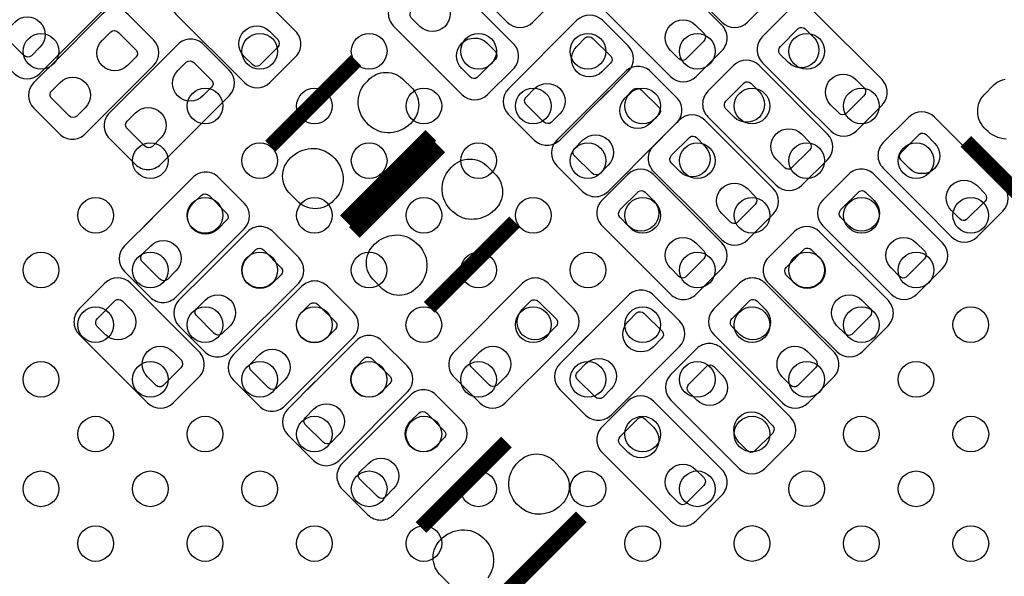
# Model space of a CAD drawing. Extents: x 0 to 69.8, y 0 to 65.
# Tile 7 of 21: x 23.2 to 31.5, y 22.8 to 27.5. Entities that reach past the tile are written whole.
import ezdxf

# ---------------------------------------------------------------- set-up
doc = ezdxf.new("R2010")
doc.units = 0
for name, color, linetype in [('PG_SILKSCREEN_BOTTOM', 12, 'CONTINUOUS'), ('PIN_BOTTOM', 1, 'CONTINUOUS'), ('PIN_TOP', 110, 'CONTINUOUS')]:
    doc.layers.add(name, color=color, linetype=linetype)

msp = doc.modelspace()

# ---------------------------------------------------------------- linework, layer by layer
at = {"layer": 'PG_SILKSCREEN_BOTTOM'}
for points in [[(27.048308, 27.687194), (27.28181, 27.453692, 0.414151), (27.497303, 27.453692), (27.712797, 27.669211, 0.414331), (27.712797, 27.884704), (27.138097, 28.459506, 0.414111), (26.922603, 28.459506), (26.707109, 28.243911, 0.414208), (26.707109, 28.028392), (27.12019, 27.615312)], [(28.851809, 27.687194), (29.085311, 27.453692, 0.414128), (29.300805, 27.453692), (29.516299, 27.669211, 0.414429), (29.516299, 27.884806), (28.941598, 28.459506, 0.414318), (28.726003, 28.459506), (28.510509, 28.244013, 0.41411), (28.510509, 28.028494), (28.92359, 27.615388)], [(23.156189, 27.68661), (22.922713, 27.453107, 0.414258), (22.922713, 27.237588), (23.138206, 27.022095, 0.414114), (23.3537, 27.022095), (23.928502, 27.596795, 0.414096), (23.928502, 27.812289), (23.713008, 28.027808, 0.414528), (23.497388, 28.027808), (23.084307, 27.614702)], [(25.1619, 27.718004), (24.928398, 27.951506, 0.414374), (24.712803, 27.951506), (24.497309, 27.736013, 0.414135), (24.497309, 27.520494), (25.072111, 26.945692, 0.414072), (25.287605, 26.945692), (25.503099, 27.161211, 0.414403), (25.503099, 27.376806), (25.089993, 27.789911)], [(28.420009, 27.229994), (28.653511, 26.996492, 0.414109), (28.869005, 26.996492), (29.084499, 27.212011, 0.41441), (29.084499, 27.427606), (28.509798, 28.002306, 0.414338), (28.294203, 28.002306), (28.078709, 27.786813, 0.414129), (28.078709, 27.571294), (28.49179, 27.158188)], [(26.991005, 27.616404), (26.757503, 27.849906, 0.414177), (26.542009, 27.849906), (26.32649, 27.634413, 0.414379), (26.32649, 27.418792), (26.901191, 26.844092, 0.414132), (27.11671, 26.844092), (27.332203, 27.059611, 0.414298), (27.332203, 27.275104), (26.919199, 27.68821)], [(23.537189, 27.17861), (23.303713, 26.945107, 0.414192), (23.303713, 26.729588), (23.519206, 26.514095, 0.414341), (23.734801, 26.514095), (24.309502, 27.088795, 0.414163), (24.309502, 27.304289), (24.094008, 27.519808, 0.414336), (23.878489, 27.519808), (23.465409, 27.106804)], [(29.766209, 26.772794), (29.999711, 26.539292, 0.414124), (30.215205, 26.539292), (30.430699, 26.754811, 0.414341), (30.430699, 26.970406), (29.855998, 27.545106, 0.414139), (29.640505, 27.545106), (29.425011, 27.329613, 0.414347), (29.425011, 27.114094), (29.838091, 26.700988)], [(28.0638, 26.804188), (28.297302, 27.03769, 0.414207), (28.297302, 27.253209), (28.081808, 27.468703, 0.414204), (27.866289, 27.468703), (27.291513, 26.894003, 0.414147), (27.291513, 26.678509), (27.507006, 26.46299, 0.414438), (27.722601, 26.46299), (28.135605, 26.876096)], [(24.172189, 26.92461), (23.938713, 26.691107, 0.414257), (23.938713, 26.475588), (24.154206, 26.260095, 0.414341), (24.369801, 26.260095), (24.944502, 26.834795, 0.414098), (24.944502, 27.050289), (24.729008, 27.265808, 0.414336), (24.513489, 27.265808), (24.100409, 26.852804)], [(28.4702, 26.372388), (28.703702, 26.60589, 0.414231), (28.703702, 26.821409), (28.488208, 27.036903, 0.414391), (28.272588, 27.036903), (27.697913, 26.462203, 0.414124), (27.697913, 26.246709), (27.913406, 26.03119, 0.41447), (28.129001, 26.03119), (28.542005, 26.444296)], [(29.309009, 26.315594), (29.542511, 26.082092, 0.414159), (29.758005, 26.082092), (29.9736, 26.297611, 0.413999), (29.9736, 26.513104), (29.398798, 27.087906, 0.414103), (29.183305, 27.087906), (28.967811, 26.872413, 0.414505), (28.967811, 26.656792), (29.380891, 26.243788)], [(28.851809, 25.858394), (29.085311, 25.624892, 0.414128), (29.300805, 25.624892), (29.5164, 25.840411, 0.414181), (29.5164, 26.056006), (28.941598, 26.630706, 0.414134), (28.726105, 26.630706), (28.510611, 26.415213, 0.414323), (28.510611, 26.199694), (28.923691, 25.786588)], [(30.782209, 25.883794), (31.015711, 25.650292, 0.414173), (31.231205, 25.650292), (31.4468, 25.865811, 0.413984), (31.4468, 26.081304), (30.871998, 26.656106, 0.41409), (30.656505, 26.656106), (30.441011, 26.440613, 0.414554), (30.441011, 26.224992), (30.854091, 25.811912)], [(24.299189, 25.80701), (24.065713, 25.573507, 0.414192), (24.065713, 25.357988), (24.281206, 25.142495, 0.414341), (24.496801, 25.142495), (25.071502, 25.717195, 0.414163), (25.071502, 25.932689), (24.856008, 26.148208, 0.414336), (24.640489, 26.148208), (24.227409, 25.735204)], [(28.420212, 25.401194), (28.653588, 25.167692, 0.414384), (28.869208, 25.167692), (29.084702, 25.383211, 0.414042), (29.084702, 25.598704), (28.5099, 26.173506, 0.414109), (28.294406, 26.173506), (28.078913, 25.958013, 0.414497), (28.078913, 25.742392), (28.491993, 25.329388)], [(30.274209, 25.401194), (30.507711, 25.167692, 0.414173), (30.723205, 25.167692), (30.938699, 25.383312, 0.414168), (30.938699, 25.598806), (30.363998, 26.173506, 0.414274), (30.148403, 26.173506), (29.932909, 25.958013, 0.414186), (29.932909, 25.742494), (30.34599, 25.329388)], [(24.756389, 25.34981), (24.522913, 25.116307, 0.414192), (24.522913, 24.900788), (24.738406, 24.685295, 0.414341), (24.954001, 24.685295), (25.528702, 25.259995, 0.414163), (25.528702, 25.475489), (25.313208, 25.691008, 0.414336), (25.097689, 25.691008), (24.684609, 25.278004)], [(29.817009, 24.918594), (30.050511, 24.685092, 0.414108), (30.266005, 24.685092), (30.481499, 24.900611, 0.414353), (30.481499, 25.116206), (29.906798, 25.690906, 0.414155), (29.691305, 25.690906), (29.475811, 25.475413, 0.41437), (29.475811, 25.259894), (29.88879, 24.846788)], [(24.349405, 25.025604), (24.115903, 25.259106, 0.414098), (23.900409, 25.259106), (23.68489, 25.043613, 0.414395), (23.68489, 24.827992), (24.259591, 24.253292, 0.41421), (24.47511, 24.253292), (24.690603, 24.468811, 0.414281), (24.690603, 24.684304), (24.277599, 25.09741)], [(25.213589, 24.89261), (24.980113, 24.659107, 0.414192), (24.980113, 24.443588), (25.195606, 24.228095, 0.414341), (25.411201, 24.228095), (25.985902, 24.802795, 0.414163), (25.985902, 25.018289), (25.770408, 25.233808, 0.414336), (25.554889, 25.233808), (25.141809, 24.820804)], [(27.6066, 24.594388), (27.840102, 24.82789, 0.414137), (27.840102, 25.043409), (27.624507, 25.258903, 0.41423), (27.408988, 25.258903), (26.834313, 24.684203, 0.414401), (26.834313, 24.468607), (27.049806, 24.253088, 0.414078), (27.2653, 24.253088), (27.678405, 24.666194)], [(29.359809, 24.486794), (29.593311, 24.253292, 0.414075), (29.808805, 24.253292), (30.024299, 24.468811, 0.414404), (30.024299, 24.684406), (29.449598, 25.259106, 0.414371), (29.234003, 25.259106), (29.018509, 25.043613, 0.414134), (29.018509, 24.828094), (29.43159, 24.414988)], [(27.956789, 24.81641), (27.723313, 24.582907, 0.414192), (27.723313, 24.367388), (27.938806, 24.151895, 0.414341), (28.154401, 24.151895), (28.729102, 24.726595, 0.414163), (28.729102, 24.942089), (28.513608, 25.157608, 0.414336), (28.298089, 25.157608), (27.885009, 24.744604)], [(25.670789, 24.43541), (25.437313, 24.201907, 0.414192), (25.437313, 23.986388), (25.652806, 23.770895, 0.414341), (25.868401, 23.770895), (26.443102, 24.345595, 0.414163), (26.443102, 24.561089), (26.227608, 24.776608, 0.414336), (26.012089, 24.776608), (25.599009, 24.363604)], [(29.320388, 24.474399), (29.086912, 24.707799, 0.414282), (28.871393, 24.707799), (28.655899, 24.492306, 0.414165), (28.655899, 24.276812), (29.230599, 23.70201, 0.414072), (29.446093, 23.70201), (29.661688, 23.917605, 0.414143), (29.661688, 24.133099), (29.248608, 24.546204)], [(26.127989, 23.97821), (25.894513, 23.744707, 0.414257), (25.894513, 23.529188), (26.110006, 23.313695, 0.414341), (26.325601, 23.313695), (26.900302, 23.888395, 0.414098), (26.900302, 24.103889), (26.684808, 24.319408, 0.414336), (26.469289, 24.319408), (26.056209, 23.906404)], [(28.420009, 23.496194), (28.653511, 23.262692, 0.414154), (28.869005, 23.262692), (29.084499, 23.478211, 0.414333), (29.084499, 23.693806), (28.509798, 24.268506, 0.414109), (28.294305, 24.268506), (28.078811, 24.053013, 0.414389), (28.078811, 23.837494), (28.49179, 23.424388)]]:
    msp.add_lwpolyline(points, format="xyb", dxfattribs=at)
at = {"layer": 'PG_SILKSCREEN_BOTTOM', "const_width": 0.127}
for points in [[(26.010489, 27.131493), (25.291999, 26.413104)], [(25.9207, 25.784505), (26.639088, 26.502893)], [(31.134101, 26.452093), (31.852489, 25.733705)], [(26.714856, 26.403808), (25.996367, 25.685318)], [(26.624966, 25.056719), (27.343456, 25.775107)], [(27.275511, 23.925708), (26.556995, 23.207294)], [(27.185595, 22.578593), (27.90411, 23.297109)]]:
    msp.add_lwpolyline(points, dxfattribs=at)
at = {"layer": 'PIN_BOTTOM'}
for points in [[(26.546353, 27.417801), (26.474522, 27.489658, -0.376089), (26.478763, 27.553971), (26.631417, 27.70665, -0.366021), (26.686764, 27.7019), (26.758621, 27.630069, -0.999197)], [(23.354817, 27.241932), (23.282961, 27.170101, -0.376089), (23.218648, 27.174342), (23.065969, 27.326996, -0.366021), (23.070718, 27.382343), (23.14255, 27.4542, -0.999197)], [(28.864662, 27.428622), (28.936493, 27.356765, -0.376089), (28.932251, 27.292452), (28.779597, 27.139773, -0.366021), (28.72425, 27.144523), (28.652394, 27.216354, -0.999197)], [(25.283262, 27.377822), (25.355093, 27.305965, -0.376089), (25.350851, 27.241652), (25.198197, 27.088973, -0.366021), (25.14285, 27.093723), (25.070994, 27.165554, -0.999197)], [(29.644746, 27.113001), (29.572915, 27.184858, -0.376089), (29.577157, 27.249171), (29.729811, 27.40185, -0.366021), (29.785158, 27.3971), (29.857014, 27.325269, -0.999197)], [(23.877397, 27.300047), (23.949254, 27.371878, -0.376089), (24.013566, 27.367636), (24.166246, 27.214982, -0.366021), (24.161496, 27.159636), (24.089665, 27.087779, -0.999197)], [(27.112468, 27.276222), (27.184299, 27.204365, -0.376089), (27.180057, 27.140052), (27.027403, 26.987373, -0.366021), (26.972057, 26.992123), (26.9002, 27.063954, -0.999197)], [(27.865197, 27.248866), (27.937054, 27.320697, -0.376089), (28.001366, 27.316455), (28.154046, 27.163801, -0.366021), (28.149296, 27.108455), (28.077465, 27.036598, -0.999197)], [(24.512397, 27.046047), (24.584254, 27.117878, -0.376089), (24.648566, 27.113636), (24.801246, 26.960982, -0.366021), (24.796496, 26.905636), (24.724665, 26.833779, -0.999197)], [(23.735817, 26.733932), (23.663961, 26.662101, -0.376089), (23.599648, 26.666342), (23.446969, 26.818996, -0.366021), (23.451718, 26.874343), (23.52355, 26.9462, -0.999197)], [(30.210862, 26.971422), (30.282693, 26.899565, -0.376089), (30.278451, 26.835252), (30.125797, 26.682573, -0.366021), (30.07045, 26.687323), (29.998594, 26.759154, -0.999197)], [(27.723617, 26.682751), (27.651761, 26.61092, -0.376089), (27.587448, 26.615161), (27.434769, 26.767815, -0.366021), (27.439518, 26.823162), (27.51135, 26.895019, -0.999197)], [(28.271597, 26.817066), (28.343454, 26.888897, -0.376089), (28.407766, 26.884655), (28.560446, 26.732001, -0.366021), (28.555696, 26.676655), (28.483865, 26.604798, -0.999197)], [(29.187648, 26.655801), (29.115817, 26.727658, -0.376089), (29.120059, 26.791971), (29.272713, 26.94465, -0.366021), (29.328059, 26.9399), (29.399916, 26.868069, -0.999197)], [(24.370817, 26.479932), (24.298961, 26.408101, -0.376089), (24.234648, 26.412342), (24.081969, 26.564996, -0.366021), (24.086718, 26.620343), (24.15855, 26.6922, -0.999197)], [(28.130017, 26.250951), (28.058161, 26.17912, -0.376089), (27.993848, 26.183361), (27.841169, 26.336015, -0.366021), (27.845918, 26.391362), (27.91775, 26.463219, -0.999197)], [(28.730448, 26.198601), (28.658617, 26.270458, -0.376089), (28.662859, 26.334771), (28.815513, 26.48745, -0.366021), (28.870859, 26.4827), (28.942716, 26.410869, -0.999197)], [(29.753763, 26.514222), (29.825594, 26.442365, -0.376089), (29.821353, 26.378052), (29.668699, 26.225373, -0.366021), (29.613352, 26.230123), (29.541495, 26.301954, -0.999197)], [(30.660848, 26.224001), (30.589017, 26.295858, -0.376089), (30.593259, 26.360171), (30.745913, 26.51285, -0.366021), (30.801259, 26.5081), (30.873116, 26.436269, -0.999197)], [(29.296563, 26.057022), (29.368394, 25.985165, -0.376089), (29.364153, 25.920852), (29.211499, 25.768173, -0.366021), (29.156152, 25.772923), (29.084295, 25.844754, -0.999197)], [(31.226963, 26.082422), (31.298794, 26.010565, -0.376089), (31.294553, 25.946252), (31.141899, 25.793573, -0.366021), (31.086552, 25.798323), (31.014695, 25.870154, -0.999197)], [(24.639397, 25.928447), (24.711254, 26.000278, -0.376089), (24.775566, 25.996036), (24.928246, 25.843382, -0.366021), (24.923496, 25.788036), (24.851665, 25.716179, -0.999197)], [(28.29875, 25.741401), (28.226918, 25.813258, -0.376089), (28.23116, 25.877571), (28.383814, 26.03025, -0.366021), (28.439161, 26.0255), (28.511017, 25.953669, -0.999197)], [(30.152746, 25.741401), (30.080915, 25.813258, -0.376089), (30.085157, 25.877571), (30.237811, 26.03025, -0.366021), (30.293158, 26.0255), (30.365014, 25.953669, -0.999197)], [(24.497817, 25.362332), (24.425961, 25.290501, -0.376089), (24.361648, 25.294742), (24.208969, 25.447396, -0.366021), (24.213718, 25.502743), (24.28555, 25.5746, -0.999197)], [(28.864865, 25.599822), (28.936696, 25.527965, -0.376089), (28.932454, 25.463652), (28.7798, 25.310973, -0.366021), (28.724454, 25.315723), (28.652597, 25.387554, -0.999197)], [(30.718862, 25.599822), (30.790693, 25.527965, -0.376089), (30.786451, 25.463652), (30.633797, 25.310973, -0.366021), (30.57845, 25.315723), (30.506594, 25.387554, -0.999197)], [(25.096597, 25.471247), (25.168454, 25.543078, -0.376089), (25.232766, 25.538836), (25.385446, 25.386182, -0.366021), (25.380696, 25.330836), (25.308865, 25.258979, -0.999197)], [(29.695546, 25.258801), (29.623715, 25.330658, -0.376089), (29.627957, 25.394971), (29.780611, 25.54765, -0.366021), (29.835958, 25.5429), (29.907814, 25.471069, -0.999197)], [(24.955017, 24.905132), (24.883161, 24.833301, -0.376089), (24.818848, 24.837542), (24.666169, 24.990196, -0.366021), (24.670918, 25.045543), (24.74275, 25.1174, -0.999197)], [(30.261662, 25.117222), (30.333493, 25.045365, -0.376089), (30.329251, 24.981052), (30.176597, 24.828373, -0.366021), (30.12125, 24.833123), (30.049394, 24.904954, -0.999197)], [(23.904753, 24.827001), (23.832922, 24.898858, -0.376089), (23.837163, 24.963171), (23.989817, 25.11585, -0.366021), (24.045164, 25.1111), (24.117021, 25.039269, -0.999197)], [(25.553797, 25.014047), (25.625654, 25.085878, -0.376089), (25.689966, 25.081636), (25.842646, 24.928982, -0.366021), (25.837896, 24.873636), (25.766065, 24.801779, -0.999197)], [(27.407997, 25.039066), (27.479854, 25.110897, -0.376089), (27.544166, 25.106655), (27.696846, 24.954001, -0.366021), (27.692096, 24.898655), (27.620265, 24.826798, -0.999197)], [(29.238346, 24.827001), (29.166515, 24.898858, -0.376089), (29.170757, 24.963171), (29.323411, 25.11585, -0.366021), (29.378758, 25.1111), (29.450614, 25.039269, -0.999197)], [(28.296997, 24.937847), (28.368854, 25.009678, -0.376089), (28.433166, 25.005436), (28.585846, 24.852782, -0.366021), (28.581096, 24.797436), (28.509265, 24.725579, -0.999197)], [(24.470868, 24.685422), (24.542699, 24.613565, -0.376089), (24.538457, 24.549252), (24.385803, 24.396573, -0.366021), (24.330457, 24.401323), (24.2586, 24.473154, -0.999197)], [(25.412217, 24.447932), (25.340361, 24.376101, -0.376089), (25.276048, 24.380342), (25.123369, 24.532996, -0.366021), (25.128118, 24.588343), (25.19995, 24.6602, -0.999197)], [(27.266417, 24.472951), (27.194561, 24.40112, -0.376089), (27.130248, 24.405361), (26.977569, 24.558015, -0.366021), (26.982318, 24.613362), (27.05415, 24.685219, -0.999197)], [(29.804462, 24.685422), (29.876293, 24.613565, -0.376089), (29.872051, 24.549252), (29.719397, 24.396573, -0.366021), (29.66405, 24.401323), (29.592194, 24.473154, -0.999197)], [(26.010997, 24.556847), (26.082854, 24.628678, -0.376089), (26.147166, 24.624436), (26.299846, 24.471782, -0.366021), (26.295096, 24.416436), (26.223265, 24.344579, -0.999197)], [(28.155417, 24.371732), (28.083561, 24.299901, -0.376089), (28.019248, 24.304142), (27.866569, 24.456796, -0.366021), (27.871318, 24.512143), (27.94315, 24.584, -0.999197)], [(28.875736, 24.275694), (28.803905, 24.347551, -0.376089), (28.808147, 24.411864), (28.960801, 24.564543, -0.366021), (29.016147, 24.559793), (29.088004, 24.487962, -0.999197)], [(25.869417, 23.990732), (25.797561, 23.918901, -0.376089), (25.733248, 23.923142), (25.580569, 24.075796, -0.366021), (25.585318, 24.131143), (25.65715, 24.203, -0.999197)], [(26.468197, 24.099647), (26.540054, 24.171478, -0.376089), (26.604366, 24.167236), (26.757046, 24.014582, -0.366021), (26.752296, 23.959236), (26.680465, 23.887379, -0.999197)], [(29.441851, 24.134115), (29.513682, 24.062258, -0.376089), (29.509441, 23.997945), (29.356787, 23.845266, -0.366021), (29.30144, 23.850016), (29.229583, 23.921847, -0.999197)], [(28.298546, 23.836401), (28.226715, 23.908258, -0.376089), (28.230957, 23.972571), (28.383611, 24.12525, -0.366021), (28.438958, 24.1205), (28.510814, 24.048669, -0.999197)], [(26.326617, 23.533532), (26.254761, 23.461701, -0.376089), (26.190448, 23.465942), (26.037769, 23.618596, -0.366021), (26.042518, 23.673943), (26.11435, 23.7458, -0.999197)], [(28.864662, 23.694822), (28.936493, 23.622965, -0.376089), (28.932251, 23.558652), (28.779597, 23.405973, -0.366021), (28.72425, 23.410723), (28.652394, 23.482554, -0.999197)]]:
    msp.add_lwpolyline(points, format="xyb", close=True, dxfattribs=at)
for points in [[(26.48618, 26.619784), (26.470051, 26.601826), (26.45222, 26.58585), (26.433272, 26.571143), (26.412774, 26.558138), (26.39121, 26.54747), (26.368934, 26.538479), (26.345947, 26.531621), (26.322401, 26.526719), (26.298347, 26.524204), (26.274319, 26.523467), (26.250265, 26.525322), (26.226541, 26.529284), (26.202335, 26.537336), (26.178942, 26.54775), (26.156666, 26.560374), (26.135432, 26.574674), (26.115924, 26.591082), (26.097967, 26.609065), (26.081558, 26.628573), (26.067207, 26.649832), (26.054634, 26.672032), (26.044246, 26.695451), (26.036168, 26.719632), (26.031723, 26.743177), (26.02931, 26.767079), (26.02931, 26.791133), (26.03185, 26.815161), (26.036321, 26.838707), (26.043382, 26.861897), (26.052348, 26.884173), (26.063473, 26.905306), (26.076681, 26.925473), (26.09182, 26.944142), (26.10866, 26.961389), (26.124002, 26.97701), (26.140893, 26.990675), (26.158977, 27.002689), (26.178231, 27.012595), (26.198754, 27.02052), (26.219607, 27.026235), (26.240943, 27.029639), (26.262609, 27.030909), (26.28458, 27.029842), (26.305942, 27.026438), (26.326922, 27.02085), (26.347217, 27.013154), (26.366724, 27.003248), (26.384987, 26.991234), (26.401801, 26.977518), (26.484275, 26.895069), (26.497915, 26.87861), (26.509574, 26.860424), (26.519403, 26.841272), (26.527201, 26.821308), (26.532916, 26.800454), (26.536523, 26.779322), (26.537793, 26.75796), (26.536752, 26.736396), (26.533475, 26.715161), (26.528039, 26.694308), (26.52075, 26.674013), (26.511199, 26.654862), (26.499541, 26.636701)], [(25.445034, 26.296239), (25.461163, 26.314197), (25.478994, 26.330173), (25.497942, 26.34488), (25.51844, 26.357885), (25.540005, 26.368553), (25.562281, 26.377544), (25.585268, 26.384402), (25.608813, 26.389305), (25.632867, 26.391819), (25.656896, 26.392556), (25.680949, 26.390702), (25.704673, 26.386739), (25.728879, 26.378687), (25.752273, 26.368273), (25.774548, 26.35565), (25.795783, 26.341349), (25.81529, 26.324941), (25.833248, 26.306958), (25.849656, 26.287451), (25.864007, 26.266191), (25.87658, 26.243991), (25.886969, 26.220572), (25.895046, 26.196392), (25.899491, 26.172846), (25.901904, 26.148944), (25.901904, 26.124891), (25.899364, 26.100862), (25.894894, 26.077316), (25.887832, 26.054126), (25.878866, 26.03185), (25.867741, 26.010718), (25.854533, 25.99055), (25.839395, 25.971881), (25.822554, 25.954634), (25.807213, 25.939013), (25.790322, 25.925348), (25.772237, 25.913334), (25.752984, 25.903428), (25.732461, 25.895503), (25.711607, 25.889788), (25.690271, 25.886385), (25.668605, 25.885115), (25.646634, 25.886181), (25.625273, 25.889585), (25.604292, 25.895173), (25.583998, 25.902869), (25.56449, 25.912775), (25.546228, 25.924789), (25.529413, 25.938505), (25.446939, 26.020954), (25.433299, 26.037413), (25.421641, 26.055599), (25.411811, 26.074751), (25.404013, 26.094715), (25.398298, 26.115569), (25.394691, 26.136702), (25.393421, 26.158063), (25.394463, 26.179628), (25.397739, 26.200862), (25.403175, 26.221715), (25.410465, 26.24201), (25.420015, 26.261162), (25.431674, 26.279323)], [(27.190446, 25.891998), (27.174317, 25.87404), (27.156486, 25.858064), (27.137538, 25.843357), (27.11704, 25.830352), (27.095475, 25.819684), (27.0732, 25.810693), (27.050213, 25.803835), (27.026667, 25.798932), (27.002613, 25.796418), (26.978585, 25.795681), (26.954531, 25.797535), (26.930807, 25.801498), (26.906601, 25.80955), (26.883208, 25.819964), (26.860932, 25.832587), (26.839697, 25.846888), (26.82019, 25.863296), (26.802232, 25.881279), (26.785824, 25.900786), (26.771473, 25.922046), (26.7589, 25.944246), (26.748511, 25.967665), (26.740434, 25.991845), (26.735989, 26.015391), (26.733576, 26.039293), (26.733576, 26.063346), (26.736116, 26.087375), (26.740587, 26.110921), (26.747648, 26.134111), (26.756614, 26.156387), (26.767739, 26.177519), (26.780947, 26.197687), (26.796086, 26.216356), (26.812926, 26.233603), (26.828267, 26.249224), (26.845158, 26.262889), (26.863243, 26.274903), (26.882496, 26.284809), (26.90302, 26.292734), (26.923873, 26.298449), (26.945209, 26.301852), (26.966875, 26.303122), (26.988846, 26.302056), (27.010208, 26.298652), (27.031188, 26.293064), (27.051483, 26.285368), (27.07099, 26.275462), (27.089252, 26.263448), (27.106067, 26.249732), (27.188541, 26.167283), (27.202181, 26.150824), (27.213839, 26.132638), (27.223669, 26.113486), (27.231467, 26.093522), (27.237182, 26.072668), (27.240789, 26.051535), (27.242059, 26.030174), (27.241017, 26.008609), (27.237741, 25.987375), (27.232305, 25.966522), (27.225015, 25.946227), (27.215465, 25.927075), (27.203806, 25.908914)], [(26.1493, 25.568453), (26.165429, 25.586411), (26.18326, 25.602387), (26.202208, 25.617094), (26.222706, 25.630099), (26.244271, 25.640767), (26.266546, 25.649758), (26.289533, 25.656616), (26.313079, 25.661518), (26.337133, 25.664033), (26.361161, 25.66477), (26.385215, 25.662915), (26.408939, 25.658953), (26.433145, 25.650901), (26.456538, 25.640487), (26.478814, 25.627863), (26.500049, 25.613563), (26.519556, 25.597155), (26.537514, 25.579172), (26.553922, 25.559664), (26.568273, 25.538405), (26.580846, 25.516205), (26.591235, 25.492786), (26.599312, 25.468605), (26.603757, 25.44506), (26.60617, 25.421158), (26.60617, 25.397104), (26.60363, 25.373076), (26.599159, 25.34953), (26.592098, 25.32634), (26.583132, 25.304064), (26.572007, 25.282931), (26.558799, 25.262764), (26.54366, 25.244095), (26.52682, 25.226848), (26.511479, 25.211227), (26.494588, 25.197562), (26.476503, 25.185548), (26.45725, 25.175642), (26.436726, 25.167717), (26.415873, 25.162002), (26.394537, 25.158598), (26.372871, 25.157328), (26.3509, 25.158395), (26.329538, 25.161799), (26.308558, 25.167387), (26.288263, 25.175083), (26.268756, 25.184989), (26.250494, 25.197003), (26.233679, 25.210719), (26.151205, 25.293168), (26.137565, 25.309627), (26.125907, 25.327813), (26.116077, 25.346965), (26.108279, 25.366929), (26.102564, 25.387783), (26.098957, 25.408915), (26.097687, 25.430277), (26.098729, 25.451841), (26.102005, 25.473076), (26.107441, 25.493929), (26.114731, 25.514224), (26.124281, 25.533375), (26.13594, 25.551536)], [(27.751075, 23.413974), (27.734946, 23.396016), (27.717115, 23.38004), (27.698167, 23.365333), (27.677669, 23.352328), (27.656104, 23.34166), (27.633828, 23.332669), (27.610841, 23.325811), (27.587296, 23.320908), (27.563242, 23.318394), (27.539213, 23.317657), (27.51516, 23.319511), (27.491436, 23.323474), (27.46723, 23.331526), (27.443836, 23.34194), (27.421561, 23.354563), (27.400326, 23.368864), (27.380819, 23.385272), (27.362861, 23.403255), (27.346453, 23.422762), (27.332102, 23.444022), (27.319529, 23.466222), (27.30914, 23.489641), (27.301063, 23.513821), (27.296618, 23.537367), (27.294205, 23.561269), (27.294205, 23.585322), (27.296745, 23.609351), (27.301215, 23.632897), (27.308277, 23.656087), (27.317243, 23.678363), (27.328368, 23.699495), (27.341576, 23.719663), (27.356714, 23.738332), (27.373555, 23.755579), (27.388896, 23.7712), (27.405787, 23.784865), (27.423872, 23.796879), (27.443125, 23.806785), (27.463648, 23.81471), (27.484502, 23.820425), (27.505838, 23.823828), (27.527504, 23.825098), (27.549475, 23.824032), (27.570836, 23.820628), (27.591817, 23.81504), (27.612111, 23.807344), (27.631619, 23.797438), (27.649881, 23.785424), (27.666696, 23.771708), (27.74917, 23.689259), (27.76281, 23.6728), (27.774468, 23.654614), (27.784298, 23.635462), (27.792096, 23.615498), (27.797811, 23.594644), (27.801418, 23.573511), (27.802688, 23.55215), (27.801646, 23.530585), (27.79837, 23.509351), (27.792934, 23.488498), (27.785644, 23.468203), (27.776094, 23.449051), (27.764435, 23.43089)]]:
    msp.add_lwpolyline(points, close=True, dxfattribs=at)
for points in [[(31.474486, 26.470915), (31.450458, 26.473455), (31.426912, 26.477925), (31.403722, 26.484986), (31.381446, 26.493953), (31.360313, 26.505078), (31.340146, 26.518286), (31.321477, 26.533424), (31.30423, 26.550264), (31.288609, 26.565606), (31.274944, 26.582497), (31.26293, 26.600582), (31.253024, 26.619835), (31.245099, 26.640358), (31.239384, 26.661212), (31.23598, 26.682548), (31.23471, 26.704214), (31.235777, 26.726185), (31.239181, 26.747546), (31.244769, 26.768527), (31.252465, 26.788821), (31.262371, 26.808328), (31.274385, 26.826591), (31.288101, 26.843406), (31.370549, 26.92588), (31.387009, 26.939519), (31.405195, 26.951178), (31.424347, 26.961008), (31.444311, 26.968806), (31.465164, 26.974521)], [(26.794308, 22.732695), (26.711834, 22.815144), (26.698194, 22.831603), (26.686535, 22.849789), (26.676706, 22.868941), (26.668908, 22.888905), (26.663193, 22.909759), (26.659586, 22.930891), (26.658316, 22.952253), (26.659357, 22.973817), (26.662634, 22.995052), (26.66807, 23.015905), (26.675359, 23.0362), (26.68491, 23.055351), (26.696568, 23.073512), (26.709929, 23.090429), (26.726058, 23.108387), (26.743889, 23.124363), (26.762837, 23.13907), (26.783335, 23.152075), (26.804899, 23.162743), (26.827175, 23.171734), (26.850162, 23.178592), (26.873708, 23.183494), (26.897762, 23.186009), (26.92179, 23.186746), (26.945844, 23.184891), (26.969568, 23.180929), (26.993774, 23.172877), (27.017167, 23.162463), (27.039443, 23.149839), (27.060677, 23.135539), (27.080185, 23.119131), (27.098142, 23.101148), (27.114551, 23.08164), (27.128902, 23.060381), (27.141475, 23.038181), (27.151863, 23.014762), (27.159941, 22.990581), (27.164386, 22.967036), (27.166799, 22.943134), (27.166799, 22.91908), (27.164259, 22.895052), (27.159788, 22.871506), (27.152727, 22.848316), (27.143761, 22.82604), (27.132636, 22.804907), (27.119428, 22.78474)]]:
    msp.add_lwpolyline(points, dxfattribs=at)
at = {"layer": 'PIN_TOP'}
for centre in [(23.363276, 27.208404), (25.201956, 27.208607), (26.121131, 27.208709), (27.040307, 27.208632), (27.959558, 27.208607), (28.878784, 27.208632), (29.798035, 27.208607), (24.74214, 26.748791), (25.661493, 26.74907), (26.58077, 26.74907), (27.499945, 26.749019), (28.419171, 26.749019), (29.338422, 26.749019), (30.257623, 26.749019), (24.282502, 26.289152), (25.201677, 26.289254), (26.121131, 26.289457), (27.040383, 26.289457), (27.959558, 26.289406), (28.878784, 26.289381), (29.798035, 26.289406), (30.717261, 26.289381), (23.822965, 25.829616), (24.742064, 25.829616), (25.661315, 25.829616), (26.58077, 25.829819), (27.499996, 25.829844), (28.419171, 25.829768), (29.338397, 25.829768), (30.257648, 25.829768), (31.176874, 25.829768), (23.363352, 25.370003), (24.282502, 25.370079), (25.201677, 25.370003), (26.120928, 25.370003), (27.040357, 25.370206), (27.959634, 25.370206), (28.878784, 25.370155), (29.798035, 25.370155), (30.717261, 25.370155), (23.822889, 24.910466), (24.74214, 24.910466), (25.661315, 24.910364), (26.580541, 24.91039), (27.499996, 24.910593), (28.419222, 24.910593), (29.338422, 24.910542), (30.257623, 24.910542), (31.176824, 24.910593), (23.363276, 24.450853), (24.282502, 24.450827), (25.201778, 24.450827), (26.120928, 24.450751), (27.04018, 24.450751), (27.959609, 24.45098), (28.87886, 24.45098), (29.798035, 24.450929), (30.717185, 24.45098), (23.822914, 23.991214), (24.74214, 23.991214), (25.661366, 23.991214), (26.580541, 23.991138), (28.419222, 23.991341), (29.338473, 23.991367), (30.257572, 23.991367), (31.177027, 23.991164), (23.363276, 23.531601), (24.282527, 23.531601), (25.201753, 23.531601), (26.121004, 23.531601), (27.040154, 23.531525), (27.959406, 23.531525), (28.878835, 23.531728), (29.798035, 23.531805), (30.717414, 23.531551), (23.822914, 23.071963), (24.74214, 23.071988), (25.661366, 23.071963), (26.580617, 23.071988), (28.419019, 23.071912), (29.338397, 23.072192), (30.257852, 23.071988), (31.177027, 23.071912)]:
    msp.add_circle(centre, 0.15, dxfattribs=at)

doc.saveas('drawing.dxf')
